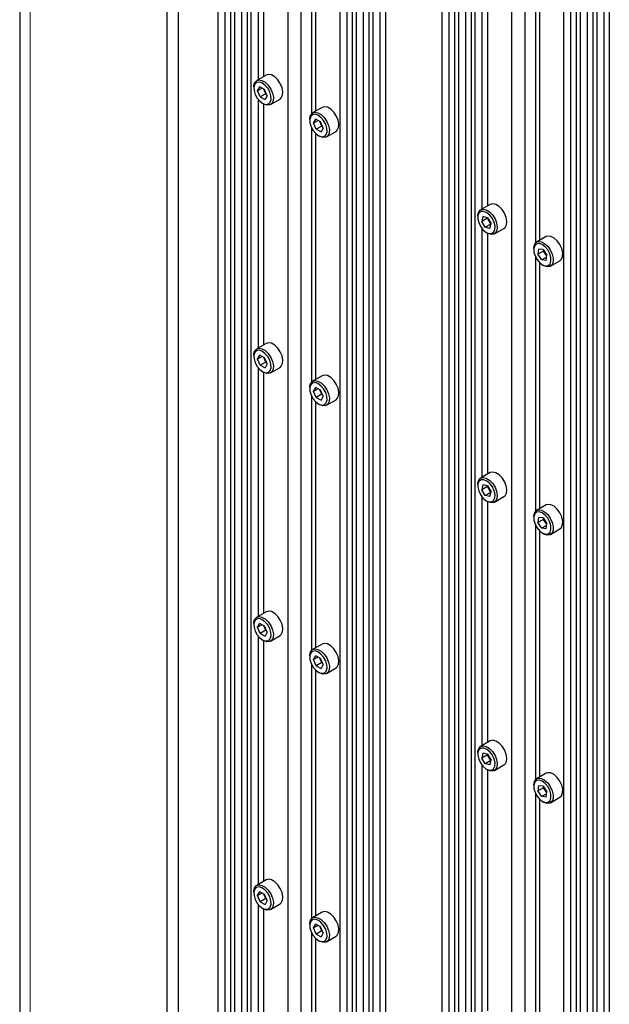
# Paper-space layout 'Blatt4' of a CAD drawing. Header units: millimetres. Extents: x 5 to 418, y 2 to 292.
# Tile 96 of 117: x 262 to 287, y 184 to 226. Entities that reach past the tile are written whole.
import ezdxf

# ---------------------------------------------------------------- set-up
doc = ezdxf.new("R2010")
doc.units = ezdxf.units.MM

psp = doc.layouts.new('Blatt4')

# ---------------------------------------------------------------- linework, layer by layer
at = {"color": 7, "linetype": 'Continuous', "lineweight": 25}
for p, q in [((262.471, 250.832), (262.471, 118.825)), ((269.157, 115.832), (269.157, 246.478)), ((268.685, 115.559), (268.685, 246.206)), ((270.818, 239.53), (270.818, 168.559)), ((271.349, 239.224), (271.349, 168.253)), ((271.113, 239.122), (271.113, 168.389)), ((271.514, 239.129), (271.514, 168.158)), ((272.044, 238.823), (272.044, 167.852)), ((271.809, 238.721), (271.809, 167.988)), ((272.209, 238.728), (272.209, 167.757)), ((274.313, 238.16), (274.313, 166.542)), ((273.753, 237.836), (273.753, 166.865)), ((275.944, 236.571), (275.944, 165.577)), ((276.239, 236.163), (276.239, 165.43)), ((276.475, 236.265), (276.475, 165.294)), ((276.64, 236.17), (276.64, 165.199)), ((277.17, 235.863), (277.17, 164.892)), ((276.935, 235.762), (276.935, 165.028)), ((277.335, 235.768), (277.335, 164.797)), ((277.866, 235.462), (277.866, 164.491)), ((277.63, 235.36), (277.63, 164.627)), ((280.246, 234.088), (280.246, 163.117)), ((272.504, 233.773), (272.504, 223.295)), ((272.74, 233.576), (272.74, 223.431)), ((280.541, 233.679), (280.541, 162.946)), ((280.777, 233.781), (280.777, 162.81)), ((280.942, 233.686), (280.942, 162.715)), ((281.473, 233.38), (281.473, 162.409)), ((281.237, 233.278), (281.237, 162.545)), ((281.637, 233.285), (281.637, 162.314)), ((274.754, 232.586), (274.754, 221.861)), ((283.741, 232.717), (283.741, 161.1)), ((274.931, 232.334), (274.931, 221.975)), ((283.181, 232.394), (283.181, 161.423)), ((285.372, 231.129), (285.372, 160.135)), ((285.667, 230.72), (285.667, 159.987)), ((285.903, 230.822), (285.903, 159.851)), ((286.068, 230.727), (286.068, 159.756)), ((286.363, 230.319), (286.363, 159.586)), ((286.599, 230.421), (286.599, 159.45)), ((286.763, 230.326), (286.763, 159.355)), ((287.058, 229.917), (287.058, 159.184)), ((287.294, 230.019), (287.294, 159.048)), ((281.932, 228.33), (281.932, 217.853)), ((282.168, 228.134), (282.168, 217.989)), ((284.183, 227.143), (284.183, 216.418)), ((284.359, 226.891), (284.359, 216.532)), ((272.848, 223.494), (272.448, 223.263)), ((272.327, 222.996), (272.327, 222.941)), ((272.488, 222.835), (272.58, 222.992)), ((272.676, 222.943), (272.488, 222.835)), ((272.6, 222.573), (272.488, 222.835)), ((272.784, 222.887), (272.58, 222.992)), ((272.836, 222.709), (272.6, 222.573)), ((272.836, 222.709), (272.753, 222.904)), ((272.896, 222.626), (272.784, 222.887)), ((272.896, 222.626), (272.804, 222.469)), ((272.852, 222.728), (272.836, 222.709)), ((272.867, 222.693), (272.836, 222.709)), ((272.504, 222.477), (272.504, 212)), ((272.6, 222.573), (272.804, 222.469)), ((272.692, 222.309), (272.739, 222.281)), ((272.74, 222.281), (272.74, 212.136)), ((273.031, 222.252), (273.432, 222.484)), ((275.205, 222.133), (274.805, 221.902)), ((274.684, 221.635), (274.684, 221.581)), ((274.845, 221.474), (274.937, 221.631)), ((275.033, 221.583), (274.845, 221.474)), ((274.957, 221.213), (274.845, 221.474)), ((275.141, 221.527), (274.937, 221.631)), ((275.193, 221.349), (275.11, 221.543)), ((275.253, 221.265), (275.141, 221.527)), ((275.209, 221.367), (275.193, 221.349)), ((274.754, 221.29), (274.754, 210.565)), ((274.931, 221.038), (274.931, 210.68)), ((275.193, 221.349), (274.957, 221.213)), ((274.957, 221.213), (275.161, 221.108)), ((275.049, 220.948), (275.096, 220.921)), ((275.253, 221.265), (275.161, 221.108)), ((275.224, 221.332), (275.193, 221.349)), ((275.388, 220.892), (275.789, 221.123)), ((282.276, 218.051), (281.876, 217.82)), ((281.755, 217.553), (281.755, 217.499)), ((281.972, 217.535), (281.925, 217.333)), ((282.16, 217.469), (281.925, 217.333)), ((282.073, 217.085), (281.925, 217.333)), ((282.167, 217.49), (281.972, 217.535)), ((282.309, 217.222), (282.073, 217.085)), ((282.16, 217.469), (282.165, 217.49)), ((282.179, 217.47), (282.16, 217.469)), ((282.309, 217.222), (282.16, 217.469)), ((282.167, 217.49), (282.316, 217.242)), ((282.269, 217.04), (282.316, 217.242)), ((282.312, 217.228), (282.309, 217.222)), ((282.311, 217.221), (282.309, 217.222)), ((281.932, 217.035), (281.932, 206.557)), ((282.269, 217.04), (282.073, 217.085)), ((282.12, 216.866), (282.167, 216.839)), ((282.286, 216.79), (282.167, 216.839)), ((282.168, 216.838), (282.168, 206.693)), ((282.459, 216.81), (282.86, 217.041)), ((284.633, 216.691), (284.233, 216.459)), ((284.112, 216.192), (284.112, 216.138)), ((284.316, 216.165), (284.288, 215.947)), ((284.524, 216.083), (284.288, 215.947)), ((284.505, 216.145), (284.316, 216.165)), ((284.505, 216.145), (284.666, 215.907)), ((284.524, 216.083), (284.527, 216.111)), ((284.545, 216.086), (284.524, 216.083)), ((284.663, 215.879), (284.524, 216.083)), ((284.183, 215.848), (284.183, 205.123)), ((284.449, 215.709), (284.288, 215.947)), ((284.359, 215.596), (284.359, 205.237)), ((284.656, 215.829), (284.449, 215.709)), ((284.638, 215.689), (284.449, 215.709)), ((284.638, 215.689), (284.666, 215.907)), ((284.816, 215.449), (285.217, 215.68)), ((284.477, 215.505), (284.524, 215.478)), ((272.848, 212.199), (272.448, 211.967)), ((272.327, 211.7), (272.327, 211.646)), ((272.488, 211.54), (272.58, 211.697)), ((272.676, 211.648), (272.488, 211.54)), ((272.6, 211.278), (272.488, 211.54)), ((272.784, 211.592), (272.58, 211.697)), ((272.836, 211.414), (272.6, 211.278)), ((272.836, 211.414), (272.753, 211.608)), ((272.896, 211.33), (272.784, 211.592)), ((272.852, 211.432), (272.836, 211.414)), ((272.867, 211.398), (272.836, 211.414)), ((272.504, 211.182), (272.504, 200.704)), ((272.6, 211.278), (272.804, 211.173)), ((272.692, 211.013), (272.739, 210.986)), ((272.896, 211.33), (272.804, 211.173)), ((273.031, 210.957), (273.432, 211.188)), ((272.74, 210.986), (272.74, 200.84)), ((275.205, 210.838), (274.805, 210.607)), ((274.684, 210.34), (274.684, 210.285)), ((274.845, 210.179), (274.937, 210.336)), ((275.033, 210.287), (274.845, 210.179)), ((274.957, 209.917), (274.845, 210.179)), ((275.141, 210.231), (274.937, 210.336)), ((275.193, 210.053), (275.11, 210.248)), ((275.253, 209.97), (275.141, 210.231)), ((274.754, 209.995), (274.754, 199.27)), ((275.193, 210.053), (274.957, 209.917)), ((274.957, 209.917), (275.161, 209.812)), ((275.253, 209.97), (275.161, 209.812)), ((275.209, 210.072), (275.193, 210.053)), ((275.224, 210.037), (275.193, 210.053)), ((275.388, 209.596), (275.789, 209.828)), ((274.931, 209.743), (274.931, 199.384)), ((275.049, 209.652), (275.096, 209.625)), ((282.276, 206.756), (281.876, 206.525)), ((281.755, 206.258), (281.755, 206.203)), ((281.972, 206.24), (281.925, 206.037)), ((282.16, 206.174), (281.925, 206.037)), ((282.073, 205.79), (281.925, 206.037)), ((282.167, 206.194), (281.972, 206.24)), ((282.16, 206.174), (282.165, 206.195)), ((282.179, 206.174), (282.16, 206.174)), ((282.309, 205.926), (282.16, 206.174)), ((282.167, 206.194), (282.316, 205.947)), ((281.932, 205.739), (281.932, 195.262)), ((282.309, 205.926), (282.073, 205.79)), ((282.269, 205.745), (282.073, 205.79)), ((282.269, 205.745), (282.316, 205.947)), ((282.312, 205.932), (282.309, 205.926)), ((282.311, 205.926), (282.309, 205.926)), ((282.459, 205.514), (282.86, 205.746)), ((282.12, 205.57), (282.167, 205.543)), ((282.286, 205.495), (282.167, 205.543)), ((282.168, 205.543), (282.168, 195.398)), ((284.633, 205.395), (284.233, 205.164)), ((284.112, 204.897), (284.112, 204.842)), ((284.316, 204.869), (284.288, 204.652)), ((284.524, 204.788), (284.288, 204.652)), ((284.505, 204.849), (284.316, 204.869)), ((284.505, 204.849), (284.666, 204.611)), ((284.524, 204.788), (284.527, 204.816)), ((284.545, 204.79), (284.524, 204.788)), ((284.663, 204.583), (284.524, 204.788)), ((284.183, 204.552), (284.183, 193.827)), ((284.449, 204.414), (284.288, 204.652)), ((284.656, 204.533), (284.449, 204.414)), ((284.638, 204.394), (284.449, 204.414)), ((284.638, 204.394), (284.666, 204.611)), ((284.816, 204.154), (285.217, 204.385)), ((284.359, 204.3), (284.359, 193.942)), ((284.477, 204.21), (284.524, 204.182)), ((272.848, 200.903), (272.448, 200.672)), ((272.327, 200.405), (272.327, 200.35)), ((272.488, 200.244), (272.58, 200.401)), ((272.676, 200.352), (272.488, 200.244)), ((272.6, 199.982), (272.488, 200.244)), ((272.784, 200.297), (272.58, 200.401)), ((272.836, 200.118), (272.753, 200.313)), ((272.896, 200.035), (272.784, 200.297)), ((272.504, 199.886), (272.504, 189.409)), ((272.836, 200.118), (272.6, 199.982)), ((272.6, 199.982), (272.804, 199.878)), ((272.896, 200.035), (272.804, 199.878)), ((272.852, 200.137), (272.836, 200.118)), ((272.867, 200.102), (272.836, 200.118)), ((273.031, 199.661), (273.432, 199.893)), ((272.692, 199.718), (272.739, 199.69)), ((272.74, 199.69), (272.74, 189.545)), ((275.205, 199.542), (274.805, 199.311)), ((274.684, 199.044), (274.684, 198.99)), ((274.845, 198.883), (274.937, 199.041)), ((275.033, 198.992), (274.845, 198.883)), ((275.141, 198.936), (274.937, 199.041)), ((274.754, 198.699), (274.754, 187.974)), ((274.957, 198.622), (274.845, 198.883)), ((275.193, 198.758), (274.957, 198.622)), ((274.957, 198.622), (275.161, 198.517)), ((275.193, 198.758), (275.11, 198.952)), ((275.253, 198.674), (275.141, 198.936)), ((275.253, 198.674), (275.161, 198.517)), ((275.209, 198.776), (275.193, 198.758)), ((275.224, 198.742), (275.193, 198.758)), ((274.931, 198.447), (274.931, 188.089)), ((275.049, 198.357), (275.096, 198.33)), ((275.388, 198.301), (275.789, 198.532)), ((282.276, 195.46), (281.876, 195.229)), ((281.755, 194.962), (281.755, 194.908)), ((281.972, 194.944), (281.925, 194.742)), ((282.16, 194.878), (281.925, 194.742)), ((282.167, 194.899), (281.972, 194.944)), ((282.16, 194.878), (282.165, 194.899)), ((282.179, 194.879), (282.16, 194.878)), ((282.309, 194.631), (282.16, 194.878)), ((282.167, 194.899), (282.316, 194.651)), ((282.073, 194.495), (281.925, 194.742)), ((281.932, 194.444), (281.932, 183.966)), ((282.309, 194.631), (282.073, 194.495)), ((282.269, 194.449), (282.073, 194.495)), ((282.269, 194.449), (282.316, 194.651)), ((282.312, 194.637), (282.309, 194.631)), ((282.311, 194.63), (282.309, 194.631)), ((282.459, 194.219), (282.86, 194.45)), ((282.12, 194.275), (282.167, 194.248)), ((282.286, 194.199), (282.167, 194.248)), ((282.168, 194.247), (282.168, 184.102)), ((284.633, 194.1), (284.233, 193.868)), ((284.112, 193.601), (284.112, 193.547)), ((284.183, 193.257), (284.183, 182.532)), ((284.316, 193.574), (284.288, 193.356)), ((284.524, 193.492), (284.288, 193.356)), ((284.449, 193.118), (284.288, 193.356)), ((284.505, 193.554), (284.316, 193.574)), ((284.656, 193.238), (284.449, 193.118)), ((284.505, 193.554), (284.666, 193.316)), ((284.524, 193.492), (284.527, 193.52)), ((284.545, 193.495), (284.524, 193.492)), ((284.663, 193.288), (284.524, 193.492)), ((284.638, 193.098), (284.666, 193.316)), ((284.359, 193.005), (284.359, 182.646)), ((284.638, 193.098), (284.449, 193.118)), ((284.477, 192.914), (284.524, 192.887)), ((284.816, 192.858), (285.217, 193.089)), ((272.848, 189.608), (272.448, 189.376)), ((272.327, 189.109), (272.327, 189.055)), ((272.488, 188.949), (272.58, 189.106)), ((272.676, 189.057), (272.488, 188.949)), ((272.784, 189.001), (272.58, 189.106)), ((272.6, 188.687), (272.488, 188.949)), ((272.836, 188.823), (272.6, 188.687)), ((272.6, 188.687), (272.804, 188.582)), ((272.836, 188.823), (272.753, 189.017)), ((272.896, 188.739), (272.784, 189.001)), ((272.896, 188.739), (272.804, 188.582)), ((272.852, 188.841), (272.836, 188.823)), ((272.867, 188.807), (272.836, 188.823)), ((272.504, 188.591), (272.504, 178.113)), ((272.692, 188.422), (272.739, 188.395)), ((272.74, 188.395), (272.74, 178.25)), ((273.031, 188.366), (273.432, 188.597)), ((275.205, 188.247), (274.805, 188.016)), ((274.684, 187.749), (274.684, 187.694)), ((274.754, 187.404), (274.754, 176.679)), ((274.845, 187.588), (274.937, 187.745)), ((275.033, 187.696), (274.845, 187.588)), ((274.957, 187.326), (274.845, 187.588)), ((275.141, 187.64), (274.937, 187.745)), ((275.193, 187.462), (274.957, 187.326)), ((275.193, 187.462), (275.11, 187.657)), ((275.253, 187.379), (275.141, 187.64)), ((275.253, 187.379), (275.161, 187.221)), ((275.209, 187.481), (275.193, 187.462)), ((275.224, 187.446), (275.193, 187.462)), ((274.931, 187.152), (274.931, 176.793)), ((274.957, 187.326), (275.161, 187.221)), ((275.049, 187.061), (275.096, 187.034)), ((275.388, 187.005), (275.789, 187.237))]:
    psp.add_line(p, q, dxfattribs=at)
at = {"color": 7, "linetype": 'Continuous', "lineweight": 18}
psp.add_line((262.91, 118.213), (262.91, 250.22), dxfattribs=at)
at = {"color": 7, "linetype": 'Continuous', "lineweight": 25, "flags": 128}
for points in [[(273.432, 222.484), (273.485, 222.529), (273.54, 222.641), (273.551, 222.791), (273.518, 222.962), (273.443, 223.136), (273.336, 223.294), (273.208, 223.42), (273.072, 223.498), (272.944, 223.521), (272.848, 223.494)], [(272.327, 222.996), (272.328, 223.034), (272.361, 223.167), (272.436, 223.255), (272.543, 223.29), (272.671, 223.267), (272.807, 223.188), (272.936, 223.063), (273.043, 222.905), (273.117, 222.731), (273.15, 222.56), (273.139, 222.41), (273.085, 222.298), (272.993, 222.235), (272.873, 222.23), (272.739, 222.281), (272.739, 222.281)], [(272.386, 222.676), (272.473, 222.519), (272.586, 222.388), (272.712, 222.298), (272.836, 222.26), (272.942, 222.278), (273.018, 222.352), (273.055, 222.471), (273.048, 222.621), (272.998, 222.785), (272.911, 222.942), (272.798, 223.073), (272.672, 223.163), (272.548, 223.201), (272.442, 223.182), (272.366, 223.109), (272.329, 222.99), (272.336, 222.84), (272.386, 222.676)], [(274.684, 221.635), (274.685, 221.674), (274.719, 221.806), (274.793, 221.895), (274.9, 221.929), (275.028, 221.906), (275.164, 221.828), (275.293, 221.702), (275.4, 221.544), (275.474, 221.37), (275.507, 221.199), (275.496, 221.049), (275.442, 220.937), (275.35, 220.875), (275.23, 220.869), (275.096, 220.921), (275.096, 220.921)], [(274.743, 221.316), (274.83, 221.159), (274.943, 221.027), (275.069, 220.937), (275.193, 220.899), (275.299, 220.918), (275.375, 220.991), (275.412, 221.11), (275.405, 221.26), (275.355, 221.424), (275.268, 221.581), (275.155, 221.712), (275.029, 221.803), (274.905, 221.841), (274.799, 221.822), (274.723, 221.748), (274.686, 221.629), (274.693, 221.479), (274.743, 221.316)], [(275.789, 221.123), (275.842, 221.168), (275.897, 221.28), (275.908, 221.43), (275.875, 221.601), (275.8, 221.776), (275.693, 221.934), (275.565, 222.059), (275.429, 222.137), (275.301, 222.16), (275.205, 222.133)], [(282.86, 217.041), (282.904, 217.076), (282.964, 217.183), (282.98, 217.329), (282.952, 217.498), (282.882, 217.673), (282.779, 217.834), (282.652, 217.964), (282.516, 218.049), (282.386, 218.079), (282.276, 218.051)], [(281.755, 217.553), (281.758, 217.609), (281.796, 217.738), (281.875, 217.82), (281.986, 217.847), (282.116, 217.817), (282.251, 217.733), (282.378, 217.603), (282.482, 217.442), (282.551, 217.267), (282.579, 217.097), (282.563, 216.951), (282.503, 216.845), (282.407, 216.789), (282.286, 216.79), (282.286, 216.79)], [(282.225, 216.823), (282.338, 216.823), (282.425, 216.88), (282.476, 216.985), (282.483, 217.127), (282.447, 217.288), (282.371, 217.45), (282.265, 217.591), (282.141, 217.697), (282.015, 217.752), (281.902, 217.752), (281.815, 217.696), (281.765, 217.59), (281.757, 217.448), (281.794, 217.287), (281.869, 217.126), (281.975, 216.984), (282.099, 216.879), (282.225, 216.823)], [(284.112, 216.192), (284.112, 216.205), (284.138, 216.344), (284.206, 216.44), (284.308, 216.485), (284.433, 216.471), (284.569, 216.402), (284.7, 216.284), (284.811, 216.13), (284.892, 215.958), (284.933, 215.785), (284.929, 215.63), (284.882, 215.51), (284.796, 215.439), (284.68, 215.423), (284.68, 215.423)], [(284.615, 215.457), (284.723, 215.473), (284.8, 215.544), (284.839, 215.661), (284.834, 215.81), (284.786, 215.973), (284.701, 216.131), (284.589, 216.264), (284.463, 216.357), (284.339, 216.397), (284.232, 216.381), (284.154, 216.31), (284.115, 216.193), (284.12, 216.044), (284.168, 215.881), (284.253, 215.723), (284.365, 215.59), (284.491, 215.497), (284.615, 215.457)], [(285.217, 215.68), (285.283, 215.742), (285.33, 215.861), (285.334, 216.016), (285.293, 216.189), (285.212, 216.362), (285.1, 216.515), (284.97, 216.633), (284.834, 216.703), (284.708, 216.716), (284.633, 216.691)], [(284.68, 215.423), (284.548, 215.465), (284.524, 215.478)], [(272.327, 211.7), (272.328, 211.739), (272.361, 211.872), (272.436, 211.96), (272.543, 211.994), (272.671, 211.971), (272.807, 211.893), (272.936, 211.768), (273.043, 211.61), (273.117, 211.435), (273.15, 211.264), (273.139, 211.114), (273.085, 211.002), (272.993, 210.94), (272.873, 210.934), (272.739, 210.986), (272.739, 210.986)], [(272.386, 211.381), (272.473, 211.224), (272.586, 211.092), (272.712, 211.002), (272.836, 210.964), (272.942, 210.983), (273.018, 211.056), (273.055, 211.175), (273.048, 211.326), (272.998, 211.489), (272.911, 211.646), (272.798, 211.778), (272.672, 211.868), (272.548, 211.906), (272.442, 211.887), (272.366, 211.814), (272.329, 211.695), (272.336, 211.544), (272.386, 211.381)], [(273.432, 211.188), (273.485, 211.234), (273.54, 211.346), (273.551, 211.495), (273.518, 211.667), (273.443, 211.841), (273.336, 211.999), (273.208, 212.124), (273.072, 212.202), (272.944, 212.226), (272.848, 212.199)], [(274.684, 210.34), (274.685, 210.378), (274.719, 210.511), (274.793, 210.599), (274.9, 210.634), (275.028, 210.61), (275.164, 210.532), (275.293, 210.407), (275.4, 210.249), (275.474, 210.075), (275.507, 209.903), (275.496, 209.754), (275.442, 209.642), (275.35, 209.579), (275.23, 209.574), (275.096, 209.625), (275.096, 209.625)], [(275.789, 209.828), (275.842, 209.873), (275.897, 209.985), (275.908, 210.135), (275.875, 210.306), (275.8, 210.48), (275.693, 210.638), (275.565, 210.763), (275.429, 210.842), (275.301, 210.865), (275.205, 210.838)], [(274.743, 210.02), (274.83, 209.863), (274.943, 209.732), (275.069, 209.641), (275.193, 209.603), (275.299, 209.622), (275.375, 209.696), (275.412, 209.815), (275.405, 209.965), (275.355, 210.128), (275.268, 210.285), (275.155, 210.417), (275.029, 210.507), (274.905, 210.545), (274.799, 210.526), (274.723, 210.453), (274.686, 210.334), (274.693, 210.184), (274.743, 210.02)], [(281.755, 206.258), (281.758, 206.314), (281.796, 206.442), (281.875, 206.524), (281.986, 206.552), (282.116, 206.522), (282.251, 206.437), (282.378, 206.307), (282.482, 206.146), (282.551, 205.971), (282.579, 205.802), (282.563, 205.656), (282.503, 205.549), (282.407, 205.493), (282.286, 205.495), (282.286, 205.495)], [(282.225, 205.528), (282.338, 205.528), (282.425, 205.584), (282.476, 205.69), (282.483, 205.832), (282.447, 205.993), (282.371, 206.154), (282.265, 206.296), (282.141, 206.401), (282.015, 206.457), (281.902, 206.457), (281.815, 206.4), (281.765, 206.295), (281.757, 206.153), (281.794, 205.991), (281.869, 205.83), (281.975, 205.688), (282.099, 205.583), (282.225, 205.528)], [(282.86, 205.746), (282.904, 205.78), (282.964, 205.887), (282.98, 206.033), (282.952, 206.203), (282.882, 206.378), (282.779, 206.539), (282.652, 206.668), (282.516, 206.753), (282.386, 206.783), (282.276, 206.756)], [(284.112, 204.897), (284.112, 204.909), (284.138, 205.048), (284.206, 205.145), (284.308, 205.189), (284.433, 205.176), (284.569, 205.106), (284.7, 204.989), (284.811, 204.835), (284.892, 204.662), (284.933, 204.489), (284.929, 204.334), (284.882, 204.215), (284.796, 204.143), (284.68, 204.128), (284.68, 204.128)], [(285.217, 204.385), (285.283, 204.446), (285.33, 204.566), (285.334, 204.72), (285.293, 204.893), (285.212, 205.066), (285.1, 205.22), (284.97, 205.338), (284.834, 205.407), (284.708, 205.42), (284.633, 205.395)], [(284.615, 204.161), (284.723, 204.177), (284.8, 204.248), (284.839, 204.365), (284.834, 204.514), (284.786, 204.678), (284.701, 204.836), (284.589, 204.969), (284.463, 205.061), (284.339, 205.102), (284.232, 205.086), (284.154, 205.015), (284.115, 204.898), (284.12, 204.749), (284.168, 204.585), (284.253, 204.427), (284.365, 204.294), (284.491, 204.202), (284.615, 204.161)], [(284.68, 204.128), (284.548, 204.17), (284.524, 204.182)], [(272.327, 200.405), (272.328, 200.443), (272.361, 200.576), (272.436, 200.664), (272.543, 200.699), (272.671, 200.676), (272.807, 200.597), (272.936, 200.472), (273.043, 200.314), (273.117, 200.14), (273.15, 199.969), (273.139, 199.819), (273.085, 199.707), (272.993, 199.644), (272.873, 199.639), (272.739, 199.69), (272.739, 199.69)], [(273.432, 199.893), (273.485, 199.938), (273.54, 200.05), (273.551, 200.2), (273.518, 200.371), (273.443, 200.545), (273.336, 200.704), (273.208, 200.829), (273.072, 200.907), (272.944, 200.93), (272.848, 200.903)], [(272.386, 200.085), (272.473, 199.928), (272.586, 199.797), (272.712, 199.707), (272.836, 199.669), (272.942, 199.687), (273.018, 199.761), (273.055, 199.88), (273.048, 200.03), (272.998, 200.194), (272.911, 200.351), (272.798, 200.482), (272.672, 200.572), (272.548, 200.61), (272.442, 200.591), (272.366, 200.518), (272.329, 200.399), (272.336, 200.249), (272.386, 200.085)], [(275.789, 198.532), (275.842, 198.577), (275.897, 198.689), (275.908, 198.839), (275.875, 199.011), (275.8, 199.185), (275.693, 199.343), (275.565, 199.468), (275.429, 199.546), (275.301, 199.57), (275.205, 199.542)], [(274.684, 199.044), (274.685, 199.083), (274.719, 199.215), (274.793, 199.304), (274.9, 199.338), (275.028, 199.315), (275.164, 199.237), (275.293, 199.112), (275.4, 198.953), (275.474, 198.779), (275.507, 198.608), (275.496, 198.458), (275.442, 198.346), (275.35, 198.284), (275.23, 198.278), (275.096, 198.33), (275.096, 198.33)], [(274.743, 198.725), (274.83, 198.568), (274.943, 198.436), (275.069, 198.346), (275.193, 198.308), (275.299, 198.327), (275.375, 198.4), (275.412, 198.519), (275.405, 198.669), (275.355, 198.833), (275.268, 198.99), (275.155, 199.121), (275.029, 199.212), (274.905, 199.25), (274.799, 199.231), (274.723, 199.157), (274.686, 199.038), (274.693, 198.888), (274.743, 198.725)], [(281.755, 194.962), (281.758, 195.018), (281.796, 195.147), (281.875, 195.229), (281.986, 195.256), (282.116, 195.226), (282.251, 195.142), (282.378, 195.012), (282.482, 194.851), (282.551, 194.676), (282.579, 194.506), (282.563, 194.36), (282.503, 194.254), (282.407, 194.198), (282.286, 194.199), (282.286, 194.199)], [(282.86, 194.45), (282.904, 194.485), (282.964, 194.592), (282.98, 194.738), (282.952, 194.907), (282.882, 195.082), (282.779, 195.243), (282.652, 195.373), (282.516, 195.458), (282.386, 195.488), (282.276, 195.46)], [(282.225, 194.232), (282.338, 194.232), (282.425, 194.289), (282.476, 194.394), (282.483, 194.536), (282.447, 194.698), (282.371, 194.859), (282.265, 195), (282.141, 195.106), (282.015, 195.161), (281.902, 195.161), (281.815, 195.105), (281.765, 194.999), (281.757, 194.857), (281.794, 194.696), (281.869, 194.535), (281.975, 194.393), (282.099, 194.288), (282.225, 194.232)], [(285.217, 193.089), (285.283, 193.151), (285.33, 193.27), (285.334, 193.425), (285.293, 193.598), (285.212, 193.771), (285.1, 193.924), (284.97, 194.042), (284.834, 194.112), (284.708, 194.125), (284.633, 194.1)], [(284.112, 193.601), (284.112, 193.614), (284.138, 193.753), (284.206, 193.849), (284.308, 193.894), (284.433, 193.88), (284.569, 193.811), (284.7, 193.693), (284.811, 193.539), (284.892, 193.367), (284.933, 193.194), (284.929, 193.039), (284.882, 192.919), (284.796, 192.848), (284.68, 192.832), (284.68, 192.832)], [(284.615, 192.866), (284.723, 192.882), (284.8, 192.953), (284.839, 193.07), (284.834, 193.219), (284.786, 193.382), (284.701, 193.54), (284.589, 193.673), (284.463, 193.766), (284.339, 193.806), (284.232, 193.79), (284.154, 193.719), (284.115, 193.602), (284.12, 193.453), (284.168, 193.29), (284.253, 193.132), (284.365, 192.999), (284.491, 192.906), (284.615, 192.866)], [(284.68, 192.832), (284.548, 192.874), (284.524, 192.887)], [(273.432, 188.597), (273.485, 188.643), (273.54, 188.755), (273.551, 188.904), (273.518, 189.076), (273.443, 189.25), (273.336, 189.408), (273.208, 189.533), (273.072, 189.611), (272.944, 189.635), (272.848, 189.608)], [(272.327, 189.109), (272.328, 189.148), (272.361, 189.281), (272.436, 189.369), (272.543, 189.403), (272.671, 189.38), (272.807, 189.302), (272.936, 189.177), (273.043, 189.019), (273.117, 188.844), (273.15, 188.673), (273.139, 188.523), (273.085, 188.411), (272.993, 188.349), (272.873, 188.343), (272.739, 188.395), (272.739, 188.395)], [(272.386, 188.79), (272.473, 188.633), (272.586, 188.501), (272.712, 188.411), (272.836, 188.373), (272.942, 188.392), (273.018, 188.465), (273.055, 188.584), (273.048, 188.735), (272.998, 188.898), (272.911, 189.055), (272.798, 189.187), (272.672, 189.277), (272.548, 189.315), (272.442, 189.296), (272.366, 189.223), (272.329, 189.104), (272.336, 188.953), (272.386, 188.79)], [(275.789, 187.237), (275.842, 187.282), (275.897, 187.394), (275.908, 187.544), (275.875, 187.715), (275.8, 187.889), (275.693, 188.047), (275.565, 188.172), (275.429, 188.251), (275.301, 188.274), (275.205, 188.247)], [(274.684, 187.749), (274.685, 187.787), (274.719, 187.92), (274.793, 188.008), (274.9, 188.043), (275.028, 188.019), (275.164, 187.941), (275.293, 187.816), (275.4, 187.658), (275.474, 187.484), (275.507, 187.312), (275.496, 187.163), (275.442, 187.051), (275.35, 186.988), (275.23, 186.983), (275.096, 187.034), (275.096, 187.034)], [(274.743, 187.429), (274.83, 187.272), (274.943, 187.141), (275.069, 187.05), (275.193, 187.012), (275.299, 187.031), (275.375, 187.105), (275.412, 187.224), (275.405, 187.374), (275.355, 187.537), (275.268, 187.694), (275.155, 187.826), (275.029, 187.916), (274.905, 187.954), (274.799, 187.935), (274.723, 187.862), (274.686, 187.743), (274.693, 187.593), (274.743, 187.429)]]:
    psp.add_lwpolyline(points, dxfattribs=at)

doc.saveas('drawing.dxf')
